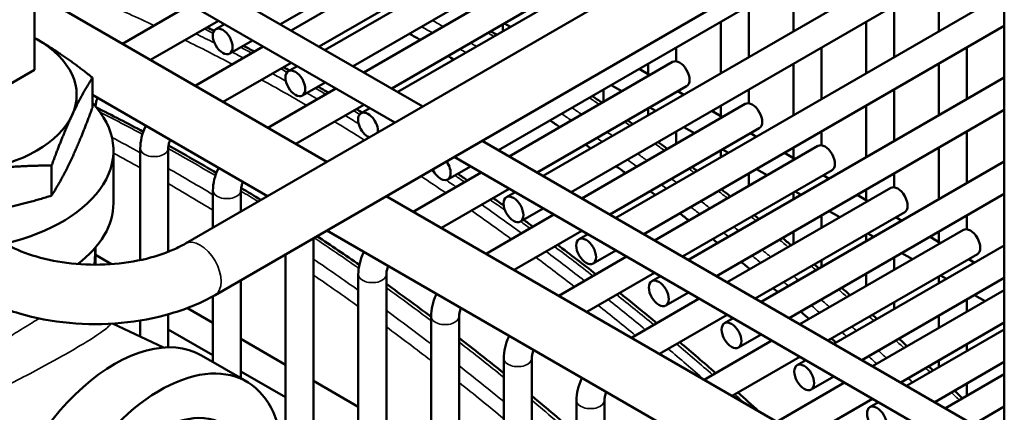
# Model space of a CAD drawing. Header units: inches. Extents: x 1 to 237, y 4 to 150.
# Tile 220 of 237: x 207.57 to 211.72, y 81.97 to 83.62. Entities that reach past the tile are written whole.
import ezdxf

# ---------------------------------------------------------------- set-up
doc = ezdxf.new("R2010")
doc.units = ezdxf.units.IN
doc.header["$LTSCALE"] = 7
doc.header["$MEASUREMENT"] = 0
doc.layers.add('Visible (ANSI)', color=7, linetype='Continuous', lineweight=50)
doc.layers.add('Visible Narrow (ANSI)', color=7, linetype='Continuous', lineweight=35)

msp = doc.modelspace()

# ---------------------------------------------------------------- linework, layer by layer
at = {"layer": 'Visible (ANSI)'}
for p, q in [((208.6688, 83.6051), (210.736, 84.7986)), ((208.8569, 83.4965), (210.9241, 84.69)), ((208.975, 83.4283), (211.0422, 84.6218)), ((209.1631, 83.3197), (211.2304, 84.5132)), ((208.2681, 82.6815), (211.3387, 84.4543)), ((207.5575, 84.2467), (209.2683, 83.259)), ((209.5875, 83.0747), (211.6534, 84.2675)), ((208.3931, 82.465), (211.4637, 84.2378)), ((207.5404, 84.1202), (209.1502, 83.1908)), ((209.7756, 82.9661), (211.7181, 84.0876)), ((211.7181, 84.0909), (211.7181, 81.6721)), ((207.6326, 84.0497), (207.6326, 83.413)), ((209.4021, 83.9767), (208.7136, 83.5792)), ((209.8937, 82.8979), (211.7181, 83.9512)), ((209.4612, 83.8744), (208.8318, 83.511)), ((209.7083, 83.7999), (209.0199, 83.4024)), ((210.8301, 83.7921), (210.8301, 83.5749)), ((211.4425, 83.7921), (211.4425, 83.5749)), ((208.8644, 83.0258), (207.6326, 83.737)), ((210.0818, 82.7893), (211.7181, 83.734)), ((208.2893, 83.6878), (208.0036, 83.5228)), ((209.7674, 83.6976), (209.138, 83.3342)), ((210.642, 83.6835), (210.642, 83.4663)), ((211.2544, 83.6835), (211.2544, 83.4663)), ((208.4074, 83.6196), (208.1217, 83.4546)), ((208.3959, 83.5839), (208.4325, 83.6051)), ((209.6052, 83.6039), (209.6052, 83.5749)), ((209.6377, 83.5937), (209.6126, 83.6082)), ((210.1999, 82.7211), (211.7181, 83.5976)), ((210.5238, 83.6153), (210.5238, 83.3981)), ((211.1363, 83.6153), (211.1363, 83.3981)), ((208.5955, 83.511), (208.3098, 83.346)), ((208.4549, 83.4816), (208.5507, 83.5369)), ((210.3357, 83.5067), (210.3357, 83.4487)), ((210.9482, 83.5067), (210.9482, 83.2895)), ((211.5606, 83.5067), (211.5606, 83.2895)), ((208.7136, 83.4428), (208.4279, 83.2778)), ((208.7021, 83.4071), (208.7388, 83.4283)), ((210.3208, 83.4463), (209.6323, 83.0488)), ((210.225, 83.391), (210.1802, 83.4169)), ((210.2176, 83.4385), (210.2176, 83.3953)), ((210.8301, 83.4385), (210.8301, 83.2213)), ((211.4425, 83.4385), (211.4425, 83.2213)), ((207.6326, 83.413), (207.0912, 83.1004)), ((207.8766, 83.2537), (207.8766, 83.3805)), ((210.388, 82.6125), (211.7181, 83.3804)), ((208.9018, 83.3342), (208.616, 83.1692)), ((208.7611, 83.3048), (208.8569, 83.3601)), ((210.3798, 83.344), (209.7504, 82.9806)), ((210.1069, 83.3228), (210.062, 83.3487)), ((208.6144, 82.8815), (207.8766, 83.3075)), ((210.0295, 83.3299), (210.0295, 83.2781)), ((210.3683, 83.3083), (210.3431, 83.3228)), ((210.642, 83.3299), (210.642, 83.2719)), ((211.2544, 83.3299), (211.2544, 83.1127)), ((209.0199, 83.266), (208.7341, 83.101)), ((209.0083, 83.2303), (209.045, 83.2515)), ((210.627, 83.2695), (209.9386, 82.872)), ((210.2176, 83.2503), (210.2176, 83.2213)), ((210.2502, 83.2401), (210.225, 83.2546)), ((210.5238, 83.2617), (210.5238, 83.2185)), ((211.1363, 83.2617), (211.1363, 83.0445)), ((210.5313, 83.2142), (210.4864, 83.2401)), ((210.5061, 82.5443), (211.7181, 83.244)), ((210.6861, 83.1672), (210.0567, 82.8038)), ((210.4132, 83.146), (210.3683, 83.1719)), ((210.3357, 83.1531), (210.3357, 83.1013)), ((210.6745, 83.1315), (210.6494, 83.146)), ((210.9482, 83.1531), (210.9482, 83.0951)), ((211.5606, 83.1531), (211.5606, 82.9359)), ((208.0781, 83.0817), (208.0781, 82.612)), ((208.1962, 83.0817), (208.1962, 82.6471)), ((209.5183, 83.1147), (211.7181, 81.8446)), ((210.9332, 83.0927), (210.2448, 82.6952)), ((210.8301, 83.0849), (210.8301, 83.0417)), ((211.4425, 83.0849), (211.4425, 82.8677)), ((207.9652, 83.0726), (207.9652, 82.8521)), ((209.4002, 83.0465), (211.7181, 81.7082)), ((210.5238, 83.0735), (210.5238, 83.0445)), ((210.5564, 83.0633), (210.5313, 83.0778)), ((210.8375, 83.0374), (210.7926, 83.0633)), ((207.7047, 82.8834), (207.7047, 83.0102)), ((209.3736, 82.9512), (209.4693, 83.0065)), ((210.6943, 82.4357), (211.7181, 83.0268)), ((209.5142, 82.9806), (209.2285, 82.8156)), ((210.9923, 82.9904), (210.3629, 82.627)), ((210.642, 82.9763), (210.642, 82.9245)), ((210.7194, 82.9692), (210.6745, 82.9951)), ((210.9807, 82.9547), (210.9556, 82.9692)), ((211.2544, 82.9763), (211.2544, 82.9183)), ((211.2395, 82.9159), (210.551, 82.5184)), ((208.3843, 82.9049), (208.3843, 82.7486)), ((208.5024, 82.9049), (208.5024, 82.8168)), ((211.4637, 81.5252), (209.1144, 82.8815)), ((209.6323, 82.9124), (209.3466, 82.7474)), ((209.6208, 82.8767), (209.6575, 82.8979)), ((210.8124, 82.3675), (211.7181, 82.8904)), ((210.8301, 82.8967), (210.8301, 82.8677)), ((210.8626, 82.8865), (210.8375, 82.901)), ((211.1437, 82.8606), (211.0988, 82.8865)), ((211.1363, 82.9081), (211.1363, 82.8649)), ((209.8204, 82.8038), (209.5347, 82.6388)), ((209.6798, 82.7744), (209.7756, 82.8297)), ((211.2985, 82.8136), (210.6691, 82.4502)), ((210.9482, 82.7995), (210.9482, 82.7477)), ((211.0256, 82.7924), (210.9807, 82.8183)), ((211.287, 82.7779), (211.2618, 82.7924)), ((211.5606, 82.7995), (211.5606, 82.7415)), ((211.3387, 81.3086), (208.8644, 82.7372)), ((209.9386, 82.7356), (209.6528, 82.5706)), ((209.927, 82.6999), (209.9637, 82.7211)), ((210.8301, 82.7313), (210.8301, 82.6795)), ((211.5457, 82.7391), (210.8572, 82.3416)), ((211.1363, 82.7199), (211.1363, 82.6909)), ((211.1688, 82.7097), (211.1437, 82.7242)), ((211.4499, 82.6838), (211.4051, 82.7097)), ((211.4425, 82.7313), (211.4425, 82.6881)), ((208.8086, 82.7049), (208.8086, 81.7065)), ((211.0005, 82.2589), (211.7181, 82.6732)), ((207.8853, 82.5926), (207.8891, 82.6647)), ((207.89, 82.6657), (207.89, 82.5926)), ((207.89, 82.6336), (207.9568, 82.595)), ((208.6905, 82.6368), (208.6905, 81.7841)), ((210.1267, 82.627), (209.8409, 82.462)), ((209.986, 82.5976), (210.0818, 82.6529)), ((211.6047, 82.6368), (210.9753, 82.2734)), ((211.3318, 82.6156), (211.287, 82.6415)), ((210.9482, 82.6113), (210.9482, 82.5823)), ((211.2544, 82.6227), (211.2544, 82.5709)), ((211.5932, 82.6011), (211.5681, 82.6156)), ((208.9967, 82.5513), (208.9967, 81.6413)), ((209.1149, 82.5513), (209.1149, 81.621)), ((210.2448, 82.5588), (209.959, 82.3938)), ((210.2332, 82.5231), (210.2699, 82.5443)), ((211.1363, 82.5545), (211.1363, 82.5027)), ((211.4425, 82.5431), (211.4425, 82.5141)), ((211.4751, 82.5329), (211.4499, 82.5474)), ((208.5024, 82.5281), (208.5024, 82.1143)), ((211.1186, 82.1907), (211.7181, 82.5368)), ((211.7181, 82.529), (211.7113, 82.5329)), ((208.3843, 82.46), (208.3843, 82.1825)), ((210.2923, 82.4208), (210.388, 82.4761)), ((211.7181, 82.485), (211.1635, 82.1648)), ((211.6381, 82.4388), (211.5932, 82.4647)), ((210.4329, 82.4502), (210.1472, 82.2852)), ((211.2544, 82.4345), (211.2544, 82.4055)), ((211.5606, 82.4459), (211.5606, 82.3941)), ((208.1962, 82.3837), (208.1962, 82.2447)), ((208.2769, 82.4102), (208.3843, 82.3482)), ((210.551, 82.382), (210.2653, 82.217)), ((211.4425, 82.3777), (211.4425, 82.3259)), ((207.9613, 82.3448), (208.1757, 82.2437)), ((208.0781, 82.3577), (208.0781, 82.2898)), ((209.303, 82.3745), (209.303, 81.5124)), ((209.4211, 82.3745), (209.4211, 81.4363)), ((210.5394, 82.3463), (210.5761, 82.3675)), ((211.7181, 82.3486), (211.2816, 82.0966)), ((208.1962, 82.3204), (208.3843, 82.2118)), ((210.5985, 82.244), (210.6943, 82.2993)), ((211.3067, 82.0821), (211.7181, 82.3196)), ((208.5024, 82.28), (208.6905, 82.1714)), ((210.7391, 82.2734), (210.4534, 82.1084)), ((211.5606, 82.2577), (211.5606, 82.2287)), ((208.3356, 82.2106), (208.5266, 82.1003)), ((209.6092, 82.1977), (209.6092, 81.3064)), ((209.7273, 82.1977), (209.7273, 80.9972)), ((210.8572, 82.2052), (210.5715, 82.0402)), ((210.8457, 82.1695), (210.8824, 82.1907)), ((211.4248, 82.0139), (211.7181, 82.1832)), ((211.4425, 82.1895), (211.4425, 82.1605)), ((208.5024, 82.1436), (208.6905, 82.035)), ((211.7181, 82.1314), (211.4697, 81.988)), ((208.8086, 82.1032), (208.9967, 81.9946)), ((211.0454, 82.0966), (210.7596, 81.9316)), ((210.9047, 82.0672), (211.0005, 82.1225)), ((211.5606, 82.0923), (211.5606, 82.0405)), ((209.9154, 82.0209), (209.9154, 80.8885)), ((210.0335, 82.0209), (210.0335, 80.8204)), ((211.1635, 82.0284), (210.8777, 81.8634)), ((211.1519, 81.9927), (211.1886, 82.0139)), ((211.7181, 81.995), (211.5878, 81.9198))]:
    msp.add_line(p, q, dxfattribs=at)
for centre in [(208.4254, 83.5328), (208.7316, 83.356), (209.6503, 82.8256), (209.9565, 82.6488), (210.2627, 82.472), (210.569, 82.2952), (210.8752, 82.1184), (211.1814, 81.9416)]:
    msp.add_ellipse(centre, major_axis=(-0.0295, 0.0511), ratio=0.57735, dxfattribs=at)
for centre, major_axis, start_param, end_param in [((207.2352, 83.3077), (-0.575, 0), 3.926991, 3.949351), ((207.2352, 83.3077), (0.575, 0), 6.021386, 7.068583), ((209.2871, 75.873), (-4.684, 8.1129), 5.502343, 5.509172), ((209.2871, 75.873), (-4.684, 8.1129), 5.480851, 5.484589), ((210.3503, 83.3951), (-0.0295, 0.0511), 3.141593, 6.283185), ((207.2352, 83.0726), (0.73, 0), 5.096377, 6.781199), ((210.6565, 83.2183), (-0.0295, 0.0511), 3.141593, 6.283185), ((207.2352, 83.3077), (0.575, 0), 4.974188, 6.021386), ((209.0378, 83.1792), (-0.0295, 0.0511), 3.816813, 8.749557), ((209.2871, 75.873), (-4.684, 8.1129), 5.413338, 5.419623), ((209.2871, 75.873), (-4.684, 8.1129), 5.393496, 5.396953), ((210.9628, 83.0415), (-0.0295, 0.0511), 3.141593, 6.283185), ((209.3441, 83.0024), (0.0295, -0.0511), 4.539989, 8.026382), ((209.2871, 75.873), (-4.684, 8.1129), 5.371298, 5.377371), ((211.269, 82.8647), (-0.0295, 0.0511), 3.141593, 6.283185), ((209.2871, 75.873), (-4.684, 8.1129), 5.352101, 5.355449), ((207.2352, 82.8521), (0.73, 0), 5.628525, 6.283185), ((209.2871, 75.873), (-4.684, 8.1129), 5.330585, 5.336476), ((211.5752, 82.6879), (-0.0295, 0.0511), 3.141593, 6.283185), ((209.2871, 75.873), (-4.684, 8.1129), 5.311945, 5.315198), ((209.2871, 75.873), (-4.684, 8.1129), 5.291019, 5.296752), ((209.2871, 75.873), (-4.684, 8.1129), 5.272862, 5.276032), ((209.2871, 75.873), (-4.684, 8.1129), 5.252451, 5.258045), ((207.9706, 81.5784), (0.365, 0.6322), 0, 3.141593), ((209.2871, 75.873), (-4.684, 8.1129), 5.234716, 5.237814), ((208.1616, 81.4681), (0.365, 0.6322), 5.542975, 10.166659), ((208.1616, 81.4681), (0.2625, 0.4547), 0, 3.141593)]:
    msp.add_ellipse(centre, major_axis=major_axis, ratio=0.57735, start_param=start_param, end_param=end_param, dxfattribs=at)
for points in [[(208.3888, 83.5771), (208.3789, 83.582), (208.369, 83.5869), (208.3591, 83.5917)], [(209.5554, 83.5752), (209.5636, 83.5703), (209.5717, 83.5653), (209.5799, 83.5604)], [(208.559, 83.4899), (208.5433, 83.4982), (208.5276, 83.5064), (208.5119, 83.5146)], [(208.7072, 83.4101), (208.6986, 83.4148), (208.69, 83.4195), (208.6814, 83.4242)], [(208.8717, 83.3169), (208.8567, 83.3255), (208.8418, 83.3342), (208.8268, 83.3427)], [(209.9825, 83.3028), (209.9962, 83.2935), (210.01, 83.2841), (210.0237, 83.2748)], [(208.0911, 83.1521), (208.0252, 83.1875), (207.9592, 83.2218), (207.8934, 83.2549)], [(209.013, 83.2331), (209.0049, 83.238), (208.9967, 83.243), (208.9885, 83.2479)], [(210.1312, 83.2004), (210.1388, 83.1951), (210.1463, 83.1898), (210.1539, 83.1845)], [(208.3986, 82.9788), (208.3316, 83.0184), (208.2645, 83.0568), (208.1974, 83.0941)], [(210.2594, 83.1091), (210.2727, 83.0995), (210.2859, 83.0899), (210.2992, 83.0802)], [(210.4027, 83.0036), (210.41, 82.9981), (210.4173, 82.9927), (210.4245, 82.9872)], [(209.4568, 82.9475), (209.4431, 82.9569), (209.4293, 82.9662), (209.4156, 82.9755)], [(208.586, 82.8651), (208.5585, 82.8823), (208.5309, 82.8992), (208.5034, 82.916)], [(209.6091, 82.8416), (209.5942, 82.8522), (209.5792, 82.8627), (209.5643, 82.8731)], [(210.6646, 82.8012), (210.6717, 82.7956), (210.6787, 82.79), (210.6857, 82.7844)], [(209.7323, 82.7529), (209.719, 82.7626), (209.7058, 82.7722), (209.6926, 82.7818)], [(209.0012, 82.5916), (208.9417, 82.633), (208.8822, 82.6734), (208.8226, 82.713)], [(209.9978, 82.5526), (209.9439, 82.5945), (209.8899, 82.6358), (209.8358, 82.6763)], [(210.7841, 82.7048), (210.7964, 82.6947), (210.8088, 82.6845), (210.8211, 82.6743)], [(210.9177, 82.5937), (210.9245, 82.588), (210.9313, 82.5823), (210.9381, 82.5765)], [(209.303, 82.3738), (209.2404, 82.4207), (209.1777, 82.4666), (209.1149, 82.5115)], [(211.0333, 82.4951), (211.0453, 82.4847), (211.0572, 82.4743), (211.0691, 82.4639)], [(211.1627, 82.3816), (211.1693, 82.3757), (211.1759, 82.3698), (211.1824, 82.364)], [(209.6092, 82.1362), (209.5467, 82.1865), (209.484, 82.2358), (209.4211, 82.2842)], [(210.5023, 82.1366), (210.4519, 82.1805), (210.4015, 82.2238), (210.3508, 82.2664)], [(211.2746, 82.2808), (211.2862, 82.2702), (211.2978, 82.2596), (211.3094, 82.249)], [(211.4, 82.165), (211.4064, 82.159), (211.4128, 82.153), (211.4192, 82.147)], [(210.6833, 81.9757), (210.6542, 82.0021), (210.625, 82.0283), (210.5958, 82.0543)], [(211.5085, 82.0622), (211.5198, 82.0515), (211.531, 82.0407), (211.5422, 82.0299)], [(209.9154, 81.8814), (209.8529, 81.9352), (209.7902, 81.9881), (209.7273, 82.04)]]:
    msp.add_open_spline(points, degree=3, dxfattribs=at)
for points, weights in [([(207.6418, 83.5424), (207.6372, 83.5451), (207.6326, 83.5477)], [1.61966385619, 1.61966385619, 1.61945693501]), ([(207.8766, 83.3805), (207.7508, 83.4795), (207.6418, 83.5424)], [1.50337722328, 1.61966385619, 1.61966385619]), ([(207.7907, 83.2218), (207.8305, 83.3077), (207.8766, 83.3805)], [1.61966385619, 1.61966385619, 1.50337722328]), ([(207.8766, 83.2537), (207.8305, 83.1281), (207.7907, 83.0422)], [1.50337722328, 1.61966385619, 1.61966385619]), ([(207.7047, 83.0102), (207.7508, 83.1359), (207.7907, 83.2218)], [1.50337722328, 1.61966385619, 1.61966385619]), ([(207.7907, 83.0422), (207.7508, 82.9562), (207.7047, 82.8834)], [1.61966385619, 1.61966385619, 1.50337722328]), ([(207.3841, 82.987), (207.5329, 83.0101), (207.7047, 83.0102)], [1.61966385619, 1.61966385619, 1.50337722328]), ([(207.7047, 82.8834), (207.5329, 82.8304), (207.3841, 82.8074)], [1.50337722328, 1.61966385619, 1.61966385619])]:
    msp.add_rational_spline(points, weights, degree=2, dxfattribs=at)
for points, knots in [([(207.8984, 83.2949), (207.8967, 83.2909), (207.8953, 83.287), (207.8924, 83.2775), (207.8912, 83.2721), (207.8902, 83.2643), (207.89, 83.2614), (207.89, 83.259)], [7.2892352, 7.2892352, 7.2892352, 7.2892352, 7.4480639, 7.4480639, 7.6857278, 7.6857278, 7.8439521, 7.8439521, 7.8439521, 7.8439521]), ([(208.1019, 83.1774), (208.101, 83.1757), (208.1002, 83.174), (208.0928, 83.1579), (208.0875, 83.143), (208.0801, 83.1126), (208.0781, 83.0972), (208.0781, 83.0817)], [0.9055652, 0.9055652, 0.9055652, 0.9055652, 0.9424778, 0.9424778, 1.2566371, 1.2566371, 1.5707963, 1.5707963, 1.5707963, 1.5707963]), ([(208.2046, 83.1181), (208.203, 83.1141), (208.2015, 83.1102), (208.1986, 83.1007), (208.1975, 83.0953), (208.1964, 83.0873), (208.1962, 83.0843), (208.1962, 83.0817)], [7.2892352, 7.2892352, 7.2892352, 7.2892352, 7.4480639, 7.4480639, 7.6857278, 7.6857278, 7.8539816, 7.8539816, 7.8539816, 7.8539816]), ([(208.4081, 83.0006), (208.4073, 82.9989), (208.4065, 82.9972), (208.399, 82.9811), (208.3937, 82.9662), (208.3864, 82.9358), (208.3843, 82.9204), (208.3843, 82.9049)], [0.9055652, 0.9055652, 0.9055652, 0.9055652, 0.9424778, 0.9424778, 1.2566371, 1.2566371, 1.5707963, 1.5707963, 1.5707963, 1.5707963]), ([(208.5108, 82.9413), (208.5092, 82.9373), (208.5078, 82.9334), (208.5049, 82.9239), (208.5037, 82.9185), (208.5026, 82.9105), (208.5024, 82.9075), (208.5024, 82.9049)], [1.0060499, 1.0060499, 1.0060499, 1.0060499, 1.1648786, 1.1648786, 1.4025425, 1.4025425, 1.5707963, 1.5707963, 1.5707963, 1.5707963]), ([(210.5264, 82.9096), (210.5382, 82.9005), (210.55, 82.8913), (210.5628, 82.8814), (210.5637, 82.8806), (210.5647, 82.8799)], [6.449620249, 6.449620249, 6.449620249, 6.449620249, 6.455005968, 6.455005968, 6.455443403, 6.455443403, 6.455443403, 6.455443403]), ([(207.5092, 82.6815), (207.5416, 82.6628), (207.5805, 82.6457), (207.6683, 82.6176), (207.7175, 82.6068), (207.821, 82.5935), (207.8755, 82.5912), (207.9832, 82.5957), (208.0364, 82.6027), (208.1349, 82.6245), (208.1803, 82.6394), (208.237, 82.6647), (208.2532, 82.6729), (208.2681, 82.6815)], [1.570796, 1.570796, 1.570796, 1.570796, 1.850268, 1.850268, 2.137145, 2.137145, 2.429701, 2.429701, 2.723458, 2.723458, 3.01359, 3.01359, 3.141593, 3.141593, 3.141593, 3.141593]), ([(209.0205, 82.647), (209.0197, 82.6453), (209.0189, 82.6436), (209.0115, 82.6275), (209.0062, 82.6126), (208.9988, 82.5822), (208.9967, 82.5668), (208.9967, 82.5513)], [0.9055652, 0.9055652, 0.9055652, 0.9055652, 0.9424778, 0.9424778, 1.2566371, 1.2566371, 1.5707963, 1.5707963, 1.5707963, 1.5707963]), ([(209.1233, 82.5877), (209.1216, 82.5837), (209.1202, 82.5798), (209.1173, 82.5703), (209.1161, 82.5649), (209.115, 82.5569), (209.1149, 82.5539), (209.1149, 82.5513)], [7.2892352, 7.2892352, 7.2892352, 7.2892352, 7.4480639, 7.4480639, 7.6857278, 7.6857278, 7.8539816, 7.8539816, 7.8539816, 7.8539816]), ([(207.3842, 82.465), (207.4403, 82.4326), (207.5029, 82.4066), (207.6363, 82.3674), (207.7072, 82.3541), (207.8518, 82.3409), (207.9255, 82.3409), (208.0701, 82.3541), (208.1409, 82.3674), (208.2744, 82.4066), (208.337, 82.4326), (208.3931, 82.465)], [1.570796, 1.570796, 1.570796, 1.570796, 1.884956, 1.884956, 2.199115, 2.199115, 2.513274, 2.513274, 2.827433, 2.827433, 3.141593, 3.141593, 3.141593, 3.141593]), ([(209.3268, 82.4702), (209.3259, 82.4685), (209.3251, 82.4668), (209.3177, 82.4507), (209.3124, 82.4358), (209.305, 82.4054), (209.303, 82.39), (209.303, 82.3745)], [0.9055652, 0.9055652, 0.9055652, 0.9055652, 0.9424778, 0.9424778, 1.2566371, 1.2566371, 1.5707963, 1.5707963, 1.5707963, 1.5707963]), ([(210.2542, 82.347), (210.2088, 82.3845), (210.1634, 82.4214), (210.1111, 82.4633), (210.1044, 82.4686), (210.0977, 82.4739)], [6.07179867, 6.07179867, 6.07179867, 6.07179867, 6.0926541, 6.0926541, 6.09571326, 6.09571326, 6.09571326, 6.09571326]), ([(209.4295, 82.4109), (209.4279, 82.4069), (209.4264, 82.403), (209.4235, 82.3935), (209.4224, 82.3881), (209.4213, 82.3801), (209.4211, 82.3771), (209.4211, 82.3745)], [7.2892352, 7.2892352, 7.2892352, 7.2892352, 7.4480639, 7.4480639, 7.6857278, 7.6857278, 7.8539816, 7.8539816, 7.8539816, 7.8539816]), ([(209.633, 82.2934), (209.6322, 82.2917), (209.6314, 82.29), (209.6239, 82.2739), (209.6186, 82.259), (209.6113, 82.2286), (209.6092, 82.2132), (209.6092, 82.1977)], [0.9055652, 0.9055652, 0.9055652, 0.9055652, 0.9424778, 0.9424778, 1.2566371, 1.2566371, 1.5707963, 1.5707963, 1.5707963, 1.5707963]), ([(209.7357, 82.2341), (209.7341, 82.2301), (209.7327, 82.2262), (209.7298, 82.2167), (209.7286, 82.2113), (209.7275, 82.2033), (209.7273, 82.2003), (209.7273, 82.1977)], [7.2892352, 7.2892352, 7.2892352, 7.2892352, 7.4480639, 7.4480639, 7.6857278, 7.6857278, 7.8539816, 7.8539816, 7.8539816, 7.8539816]), ([(209.9392, 82.1166), (209.9384, 82.1149), (209.9376, 82.1132), (209.9302, 82.0971), (209.9249, 82.0822), (209.9175, 82.0518), (209.9154, 82.0364), (209.9154, 82.0209)], [0.9055652, 0.9055652, 0.9055652, 0.9055652, 0.9424778, 0.9424778, 1.2566371, 1.2566371, 1.5707963, 1.5707963, 1.5707963, 1.5707963]), ([(210.042, 82.0573), (210.0403, 82.0533), (210.0389, 82.0494), (210.036, 82.0399), (210.0348, 82.0345), (210.0337, 82.0265), (210.0335, 82.0235), (210.0335, 82.0209)], [7.2892352, 7.2892352, 7.2892352, 7.2892352, 7.4480639, 7.4480639, 7.6857278, 7.6857278, 7.8539816, 7.8539816, 7.8539816, 7.8539816])]:
    msp.add_open_spline(points, degree=3, knots=knots, dxfattribs=at)
at = {"layer": 'Visible Narrow (ANSI)'}
for centre, major_axis, start_param, end_param in [((208.7714, 75.5752), (4.7111, -8.1599), 2.451568, 2.483558), ((209.3266, 75.8958), (-4.7244, 8.1829), 5.493748, 5.500461), ((208.8332, 75.6109), (4.7244, -8.1829), 2.42336, 2.428838), ((209.3003, 75.8806), (4.7111, -8.1599), 2.354955, 2.361705), ((208.7714, 75.5752), (4.7111, -8.1599), 2.401981, 2.432104), ((208.7977, 75.5904), (-4.7244, 8.1829), 5.558747, 5.57043), ((209.4001, 75.9382), (4.7244, -8.1829), 2.331023, 2.334699), ((208.8332, 75.6109), (4.7244, -8.1829), 2.398906, 2.405956), ((209.3003, 75.8806), (4.7111, -8.1599), 2.333706, 2.337402), ((209.3266, 75.8958), (-4.7244, 8.1829), 5.472615, 5.476292), ((208.7977, 75.5904), (-4.7244, 8.1829), 5.540498, 5.547549), ((208.8332, 75.6109), (4.7244, -8.1829), 2.376585, 2.380603), ((208.7977, 75.5904), (-4.7244, 8.1829), 5.513683, 5.522196), ((208.7714, 75.5752), (4.7111, -8.1599), 2.354955, 2.383567), ((208.8332, 75.6109), (4.7244, -8.1829), 2.352156, 2.358868), ((208.7977, 75.5904), (-4.7244, 8.1829), 5.493748, 5.500461), ((209.4001, 75.9382), (4.7244, -8.1829), 2.264549, 2.270743), ((209.3266, 75.8958), (-4.7244, 8.1829), 5.406142, 5.412335), ((208.3042, 75.3055), (4.7244, -8.1829), 2.388625, 2.415439), ((208.7977, 75.5904), (-4.7244, 8.1829), 5.46774, 5.476292), ((208.8332, 75.6109), (4.7244, -8.1829), 2.330822, 2.334699), ((209.3003, 75.8806), (4.7111, -8.1599), 2.266895, 2.273118), ((208.7714, 75.5752), (4.7111, -8.1599), 2.318378, 2.337402), ((209.4001, 75.9382), (4.7244, -8.1829), 2.24499, 2.248399), ((208.2308, 75.2631), (-4.7244, 8.1829), 5.520652, 5.538523), ((209.3003, 75.8806), (4.7111, -8.1599), 2.247244, 2.250669), ((209.3266, 75.8958), (-4.7244, 8.1829), 5.386582, 5.389991), ((208.1371, 83.0817), (-0.0591, 0), 0, 3.141593), ((208.3042, 75.3055), (4.7244, -8.1829), 2.342652, 2.372366), ((209.4001, 75.9382), (4.7244, -8.1829), 2.223099, 2.229089), ((208.203, 75.2471), (4.7047, -8.1488), 2.37497, 2.391933), ((209.3266, 75.8958), (-4.7244, 8.1829), 5.364692, 5.370682), ((209.3003, 75.8806), (4.7111, -8.1599), 2.225253, 2.231271), ((208.2308, 75.2631), (-4.7244, 8.1829), 5.474814, 5.502972), ((208.7714, 75.5752), (4.7111, -8.1599), 2.266895, 2.282777), ((208.7977, 75.5904), (-4.7244, 8.1829), 5.420134, 5.421947), ((208.8332, 75.6109), (4.7244, -8.1829), 2.264549, 2.270743), ((209.4001, 75.9382), (4.7244, -8.1829), 2.204159, 2.207462), ((208.203, 75.2471), (4.7047, -8.1488), 2.32894, 2.357217), ((208.7977, 75.5904), (-4.7244, 8.1829), 5.406142, 5.412517), ((209.3003, 75.8806), (4.7111, -8.1599), 2.20623, 2.209548), ((209.3266, 75.8958), (-4.7244, 8.1829), 5.345751, 5.349055), ((208.4433, 82.9049), (-0.0591, 0), 0, 3.141593), ((208.3042, 75.3055), (4.7244, -8.1829), 2.315776, 2.326528), ((209.4001, 75.9382), (4.7244, -8.1829), 2.182923, 2.188738), ((208.7977, 75.5904), (-4.7244, 8.1829), 5.364692, 5.389991), ((208.8332, 75.6109), (4.7244, -8.1829), 2.239013, 2.248399), ((209.3003, 75.8806), (4.7111, -8.1599), 2.184902, 2.190742), ((209.3266, 75.8958), (-4.7244, 8.1829), 5.324515, 5.33033), ((208.7714, 75.5752), (4.7111, -8.1599), 2.225253, 2.250669), ((209.4001, 75.9382), (4.7244, -8.1829), 2.164518, 2.16773), ((208.8332, 75.6109), (4.7244, -8.1829), 2.223099, 2.229089), ((209.3266, 75.8958), (-4.7244, 8.1829), 5.30611, 5.309322), ((209.3003, 75.8806), (4.7111, -8.1599), 2.166421, 2.169646), ((208.3306, 82.5733), (-0.0625, 0.1083), 3.141593, 6.283185), ((208.3042, 75.3055), (4.7244, -8.1829), 2.252065, 2.280355), ((208.8332, 75.6109), (4.7244, -8.1829), 2.182923, 2.207462), ((209.4001, 75.9382), (4.7244, -8.1829), 2.143849, 2.149512), ((208.203, 75.2471), (4.7047, -8.1488), 2.282853, 2.283953), ((208.7977, 75.5904), (-4.7244, 8.1829), 5.324515, 5.349055), ((209.3003, 75.8806), (4.7111, -8.1599), 2.145669, 2.151354), ((209.3266, 75.8958), (-4.7244, 8.1829), 5.285442, 5.291105), ((208.2308, 75.2631), (-4.7244, 8.1829), 5.382897, 5.411197), ((208.7714, 75.5752), (4.7111, -8.1599), 2.184902, 2.209548), ((209.4001, 75.9382), (4.7244, -8.1829), 2.12591, 2.129043), ((208.203, 75.2471), (4.7047, -8.1488), 2.236608, 2.265041), ((209.0558, 82.5513), (-0.0591, 0), 0, 3.141593), ((209.3266, 75.8958), (-4.7244, 8.1829), 5.267503, 5.270636), ((209.3003, 75.8806), (4.7111, -8.1599), 2.127659, 2.130804), ((208.3042, 75.3055), (4.7244, -8.1829), 2.206148, 2.234566), ((208.8332, 75.6109), (4.7244, -8.1829), 2.143849, 2.16773), ((209.4001, 75.9382), (4.7244, -8.1829), 2.105738, 2.111268), ((208.7714, 75.5752), (4.7111, -8.1599), 2.145669, 2.169646), ((208.7977, 75.5904), (-4.7244, 8.1829), 5.285442, 5.309322), ((209.3003, 75.8806), (4.7111, -8.1599), 2.107409, 2.11296), ((209.3266, 75.8958), (-4.7244, 8.1829), 5.247331, 5.25286), ((208.2308, 75.2631), (-4.7244, 8.1829), 5.336619, 5.365083), ((209.362, 82.3745), (-0.0591, 0), 0, 3.141593), ((209.4001, 75.9382), (4.7244, -8.1829), 2.088207, 2.09127), ((208.203, 75.2471), (4.7047, -8.1488), 2.190106, 2.218709), ((209.3003, 75.8806), (4.7111, -8.1599), 2.089811, 2.092886), ((209.3266, 75.8958), (-4.7244, 8.1829), 5.229799, 5.232862), ((208.3042, 75.3055), (4.7244, -8.1829), 2.159613, 2.188244), ((208.8332, 75.6109), (4.7244, -8.1829), 2.105738, 2.129043), ((209.4001, 75.9382), (4.7244, -8.1829), 2.068469, 2.073882), ((208.7977, 75.5904), (-4.7244, 8.1829), 5.247331, 5.270636), ((209.3266, 75.8958), (-4.7244, 8.1829), 5.210062, 5.215475), ((209.6683, 82.1977), (-0.0591, 0), 0, 3.141593), ((209.3003, 75.8806), (4.7111, -8.1599), 2.07, 2.075434), ((208.2308, 75.2631), (-4.7244, 8.1829), 5.289991, 5.318683), ((209.4001, 75.9382), (4.7244, -8.1829), 2.051296, 2.054297), ((208.203, 75.2471), (4.7047, -8.1488), 2.143237, 2.172078), ((209.3266, 75.8958), (-4.7244, 8.1829), 5.192888, 5.19589), ((208.8332, 75.6109), (4.7244, -8.1829), 2.085012, 2.09127), ((209.4001, 75.9382), (4.7244, -8.1829), 2.03194, 2.037251), ((208.3042, 75.3055), (4.7244, -8.1829), 2.112643, 2.141555), ((209.9745, 82.0209), (-0.0591, 0), 0, 3.141593)]:
    msp.add_ellipse(centre, major_axis=major_axis, ratio=0.57735, start_param=start_param, end_param=end_param, dxfattribs=at)
for points, knots in [([(206.582, 82.6535), (206.5553, 82.5975), (206.5292, 82.4621), (206.5555, 82.2355), (206.6188, 82.0415), (206.6791, 81.9105), (206.7186, 81.8368), (206.7426, 81.7962), (206.7622, 81.7709), (206.778, 81.7601), (206.7995, 81.7627), (206.8398, 81.7751), (206.9248, 81.8082), (207.0354, 81.8548), (207.1585, 81.9102), (207.2889, 81.9709), (207.4644, 82.0563), (207.6647, 82.1602), (207.8188, 82.2466), (207.9126, 82.3053), (207.9466, 82.333), (207.9523, 82.3422), (207.9528, 82.3443)], [-17.764401, -17.764401, -17.764401, -17.764401, -17.093466, -16.394989, -15.696512, -15.347273, -15.172654, -14.998034, -14.95438, -14.910725, -14.823415, -14.648796, -14.299557, -13.60108, -13.251841, -12.902603, -12.204126, -11.505648, -10.98179, -10.457933, -9.934075, -9.728422, -9.728422, -9.728422, -9.728422]), ([(207.6525, 82.3663), (207.6428, 82.3605), (207.6329, 82.3545), (207.6228, 82.3484), (207.6104, 82.3409), (207.5977, 82.3332), (207.5848, 82.3252), (207.5637, 82.3122), (207.5421, 82.2986), (207.5202, 82.2847), (207.4979, 82.2706), (207.4754, 82.2561), (207.4529, 82.2415), (207.4304, 82.2269), (207.4079, 82.2122), (207.3856, 82.1975), (207.3611, 82.1813), (207.3369, 82.1651), (207.3131, 82.149), (207.288, 82.1321), (207.2634, 82.1152), (207.2392, 82.0986), (207.2239, 82.0881), (207.2089, 82.0776), (207.194, 82.0673), (207.1688, 82.0497), (207.1442, 82.0324), (207.1204, 82.0154), (207.1156, 82.012), (207.1108, 82.0086), (207.106, 82.0052), (207.0777, 81.9849), (207.0504, 81.9651), (207.0241, 81.9459), (206.9994, 81.9278), (206.9756, 81.9102), (206.9529, 81.8932), (206.9274, 81.8741), (206.9032, 81.8557), (206.8803, 81.8381), (206.8658, 81.827), (206.8519, 81.8161), (206.8384, 81.8058), (206.8316, 81.8007), (206.8249, 81.7957), (206.8184, 81.7908), (206.8118, 81.786), (206.8054, 81.7814), (206.7988, 81.7772), (206.7956, 81.7751), (206.7923, 81.7731), (206.789, 81.7713), (206.7855, 81.7694), (206.782, 81.7676), (206.7781, 81.7675), (206.7764, 81.7675), (206.7747, 81.7677), (206.7729, 81.7684), (206.7701, 81.7694), (206.7671, 81.7715), (206.7643, 81.7743), (206.764, 81.7746), (206.7638, 81.7748), (206.7636, 81.7751), (206.7606, 81.7784), (206.7578, 81.7826), (206.7552, 81.787), (206.7495, 81.7964), (206.7443, 81.8062), (206.7394, 81.8162), (206.7352, 81.8248), (206.7312, 81.8337), (206.7272, 81.8425), (206.7187, 81.8617), (206.7105, 81.8811), (206.7028, 81.9006), (206.6928, 81.9257), (206.6835, 81.951), (206.6748, 81.9765), (206.67, 81.9907), (206.6654, 82.005), (206.6609, 82.0193), (206.6468, 82.0649), (206.6346, 82.1111), (206.6247, 82.1576), (206.6178, 82.1901), (206.612, 82.2226), (206.6075, 82.2552), (206.6071, 82.2579), (206.6067, 82.2605), (206.6064, 82.2632), (206.6022, 82.2946), (206.5992, 82.3259), (206.5976, 82.3569)], [11.250759, 11.250759, 11.250759, 11.250759, 11.365147, 11.365147, 11.365147, 11.505648, 11.505648, 11.505648, 11.736122, 11.736122, 11.736122, 11.970139, 11.970139, 11.970139, 12.204126, 12.204126, 12.204126, 12.460994, 12.460994, 12.460994, 12.73144, 12.73144, 12.73144, 12.902603, 12.902603, 12.902603, 13.193344, 13.193344, 13.193344, 13.251841, 13.251841, 13.251841, 13.60108, 13.60108, 13.60108, 13.930599, 13.930599, 13.930599, 14.299557, 14.299557, 14.299557, 14.532117, 14.532117, 14.532117, 14.648796, 14.648796, 14.648796, 14.765288, 14.765288, 14.765288, 14.823415, 14.823415, 14.823415, 14.884605, 14.884605, 14.884605, 14.910725, 14.910725, 14.910725, 14.951025, 14.951025, 14.951025, 14.95438, 14.95438, 14.95438, 14.998034, 14.998034, 14.998034, 15.091755, 15.091755, 15.091755, 15.172654, 15.172654, 15.172654, 15.347273, 15.347273, 15.347273, 15.571625, 15.571625, 15.571625, 15.696512, 15.696512, 15.696512, 16.094054, 16.094054, 16.094054, 16.371939, 16.371939, 16.371939, 16.394989, 16.394989, 16.394989, 16.663336, 16.663336, 16.663336, 16.663336])]:
    msp.add_open_spline(points, degree=3, knots=knots, dxfattribs=at)

doc.saveas('drawing.dxf')
